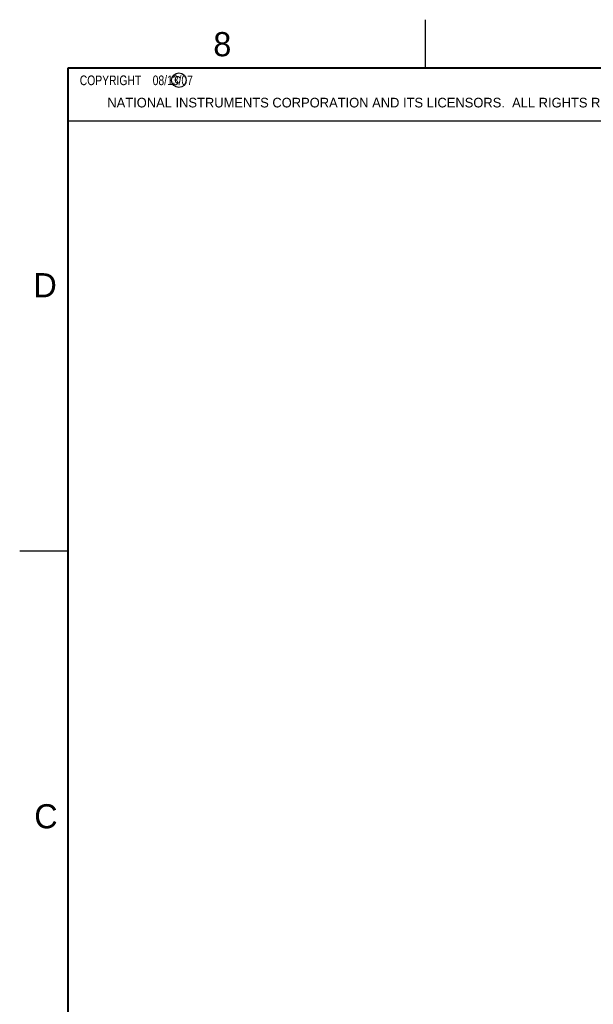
# Model space of a CAD drawing. Header units: inches. Extents: x 0 to 34, y 0 to 22.
# Tile 2 of 29: x 0 to 5.9, y 11.8 to 22. Entities that reach past the tile are written whole.
import ezdxf

# ---------------------------------------------------------------- set-up
doc = ezdxf.new("R2010")
doc.units = ezdxf.units.IN
doc.header["$LTSCALE"] = 1.87
doc.header["$MEASUREMENT"] = 0
doc.layers.get('0').update_dxf_attribs({"linetype": 'CONTINUOUS'})
doc.styles.get("Standard").update_dxf_attribs({"font": 'txt', "width": 0.8})

msp = doc.modelspace()

# ---------------------------------------------------------------- linework, layer by layer
at = {"color": 2, "linetype": 'CONTINUOUS'}
for p, q in [((4.2, 21.5), (4.2, 22)), ((0.5, 21.5), (8.25, 21.5)), ((0.5, 21.5), (0.5, 20.9531)), ((0.5, 20.9531), (8.25, 20.9531)), ((0, 16.5), (0.5, 16.5))]:
    msp.add_line(p, q, dxfattribs=at)
at = {"color": 7, "linetype": 'CONTINUOUS', "const_width": 0.02}
for points in [[(0.5, 21.5), (0.5, 0.5)], [(33.5, 21.5), (0.5, 21.5)]]:
    msp.add_lwpolyline(points, dxfattribs=at)
at = {"color": 2, "linetype": 'CONTINUOUS'}
msp.add_circle((1.6484, 21.3727), 0.0754, dxfattribs=at)

# ---------------------------------------------------------------- texts
for s, height, p in [('8', 0.25, (2.0046, 21.6213)), ('c', 0.1, (1.599, 21.3388)), ('NATIONAL INSTRUMENTS CORPORATION AND ITS LICENSORS.  ALL RIGHTS RESERVED.', 0.1, (0.9071, 21.0911)), ('D', 0.25, (0.1424, 19.125)), ('C', 0.25, (0.1508, 13.6246))]:
    msp.add_text(s, height=height, dxfattribs=at).set_placement(p)
at = {"color": 2, "linetype": 'CONTINUOUS', "insert": (0.5625, 21.4219), "char_height": 0.1, "width": 1.84, "attachment_point": 1}
msp.add_mtext('  COPYRIGHT    08/13/07', dxfattribs=at)

doc.saveas('drawing.dxf')
